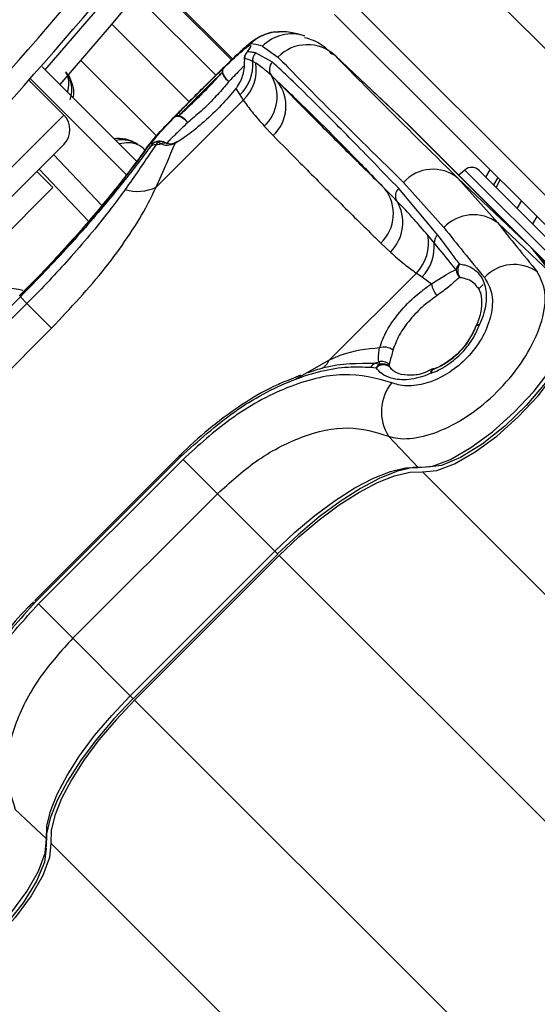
# Model space of a CAD drawing. Header units: millimetres. Extents: x 20 to 22981, y 40 to 19992.
# Tile 88 of 153: x 6902 to 6952, y 14519 to 14613. Entities that reach past the tile are written whole.
import ezdxf

# ---------------------------------------------------------------- set-up
doc = ezdxf.new("R2010")
doc.units = ezdxf.units.MM
doc.header["$LTSCALE"] = 2

msp = doc.modelspace()

# ---------------------------------------------------------------- linework, layer by layer
at = {"color": 7, "linetype": 'Continuous', "lineweight": 25}
for p, q in [((7001.309, 14562.009), (6941.335, 14621.984)), ((6922.542, 14609.686), (6914.673, 14617.555)), ((6934.264, 14614.913), (6994.238, 14554.938)), ((6992.34, 14554.008), (6932.366, 14613.982)), ((6925.416, 14610.905), (6926.909, 14609.871)), ((6926.371, 14609.376), (6924.753, 14610.272)), ((6938.62, 14604.159), (6932.07, 14610.354)), ((6932.443, 14609.992), (6938.993, 14603.797)), ((6904.202, 14608.912), (6913.366, 14599.748)), ((6924.762, 14609.275), (6924.473, 14609.44)), ((6906.286, 14604.283), (6902.917, 14607.652)), ((6903.05, 14607.802), (6912.398, 14598.453)), ((6922.859, 14606.85), (6923.244, 14606.22)), ((6923.244, 14606.22), (6923.556, 14605.724)), ((6915.162, 14597.331), (6923.556, 14605.724)), ((6925.591, 14603.218), (6926.45, 14602.299)), ((6950.784, 14592.005), (6938.993, 14603.797)), ((6939.004, 14603.786), (6938.993, 14603.797)), ((6950.795, 14591.995), (6939.004, 14603.786)), ((6951.205, 14591.607), (6939.414, 14603.399)), ((6873.476, 14568.645), (6906.286, 14601.454)), ((6914.793, 14601.468), (6914.604, 14601.21)), ((6915.345, 14601.703), (6915.167, 14601.439)), ((6915.628, 14601.504), (6915.345, 14601.703)), ((6905.296, 14600.465), (6909.948, 14595.563)), ((6905.225, 14597.283), (6903.669, 14598.838)), ((6944.897, 14598.98), (6944.337, 14598.476)), ((6946.273, 14598.944), (6960.367, 14584.85)), ((6938.999, 14597.78), (6942.888, 14593.433)), ((6948.081, 14593.88), (6944.234, 14598.201)), ((6944.234, 14598.201), (6950.784, 14592.005)), ((6947.908, 14597.309), (6948.323, 14598.025)), ((6905.225, 14597.283), (6877.648, 14569.705)), ((6942.306, 14592.718), (6938.538, 14597.209)), ((6949.957, 14595.26), (6950.375, 14595.973)), ((6948.081, 14593.88), (6953.204, 14589.035)), ((6951.837, 14594.511), (6951.418, 14593.799)), ((6941.954, 14591.958), (6941.333, 14592.704)), ((6936.814, 14591.935), (6937.733, 14591.077)), ((6950.795, 14591.995), (6950.784, 14592.005)), ((6951.205, 14591.607), (7978.003, 13564.81)), ((6940.238, 14589.041), (6931.845, 14580.648)), ((6940.238, 14589.041), (6940.787, 14588.677)), ((6940.787, 14588.677), (6941.695, 14588.014)), ((6946.666, 14587.944), (6946.208, 14587.486)), ((6902.183, 14587.05), (6901.995, 14586.862)), ((6888.174, 14572.83), (6902.101, 14586.756)), ((6888.804, 14572.2), (6902.73, 14586.127)), ((6902.101, 14586.756), (6902.73, 14586.127)), ((6905.109, 14583.748), (6902.73, 14586.127)), ((6905.109, 14583.748), (6891.183, 14569.821)), ((6945.977, 14583.933), (6945.949, 14583.888)), ((6936.254, 14580.352), (6936.762, 14580.286)), ((6936.762, 14580.286), (6936.622, 14580.51)), ((6935.846, 14579.969), (6936.352, 14579.908)), ((6937.605, 14580.243), (6937.634, 14580.034)), ((6937.634, 14580.034), (6937.919, 14579.757)), ((6941.792, 14579.815), (6941.076, 14579.48)), ((6941.809, 14579.762), (6941.855, 14579.79)), ((6929.071, 14579.217), (6927.733, 14578.648)), ((6937.566, 14573.324), (6940.415, 14570.317)), ((6917.423, 14571.434), (6903.496, 14557.507)), ((6917.526, 14571.331), (6903.6, 14557.404)), ((6903.84, 14557.164), (6917.766, 14571.09)), ((6917.526, 14571.331), (6917.423, 14571.434)), ((6921.072, 14567.785), (6917.766, 14571.09)), ((6921.072, 14567.785), (6907.146, 14553.858)), ((6921.072, 14567.785), (6926.612, 14562.244)), ((6912.686, 14548.318), (6926.612, 14562.244)), ((6912.976, 14548.028), (6926.902, 14561.954)), ((6913.099, 14547.905), (6927.025, 14561.831)), ((6903.6, 14557.404), (6903.496, 14557.507)), ((6907.146, 14553.858), (6903.84, 14557.164)), ((6907.146, 14553.858), (6912.686, 14548.318)), ((6901.606, 14537.364), (6904.613, 14534.515))]:
    msp.add_line(p, q, dxfattribs=at)
at = {"color": 8, "linetype": 'Continuous', "lineweight": 25}
for p, q in [((6914.581, 14617.443), (6922.437, 14609.587)), ((6922.541, 14609.686), (6914.672, 14617.555)), ((6920.925, 14608.115), (6913.23, 14615.81)), ((6918.369, 14605.565), (6910.902, 14613.032)), ((6932.443, 14609.992), (6932.211, 14610.152)), ((6915.193, 14602.271), (6907.92, 14609.545)), ((6870.647, 14568.645), (6906.286, 14604.283)), ((6908.662, 14594.047), (6903.898, 14599.067)), ((6959.697, 14584.18), (6944.897, 14598.98)), ((6946.937, 14598.28), (6947.351, 14598.997)), ((6948.083, 14598.265), (6947.668, 14597.548)), ((6947.908, 14597.309), (6948.323, 14598.025)), ((6931.845, 14580.648), (6928.487, 14578.759)), ((6940.815, 14569.896), (8204.648, 13306.062)), ((6926.612, 14562.244), (6926.902, 14561.954)), ((6927.025, 14561.831), (6976.378, 14512.479)), ((6912.686, 14548.318), (6912.976, 14548.028)), ((6913.099, 14547.905), (6962.451, 14498.553)), ((6905.034, 14534.116), (8168.868, 13270.282))]:
    msp.add_line(p, q, dxfattribs=at)
at = {"color": 8, "linetype": 'Continuous', "lineweight": 25, "flags": 128}
for points in [[(6904.477, 14608.637), (6909.325, 14614.265), (6916.619, 14623.133)], [(6945.974, 14583.949), (6945.988, 14583.974), (6946.061, 14584.039), (6946.177, 14584.078), (6946.33, 14584.089)], [(6941.654, 14579.409), (6941.665, 14579.561), (6941.704, 14579.677), (6941.769, 14579.751), (6941.79, 14579.763)]]:
    msp.add_lwpolyline(points, dxfattribs=at)
at = {"color": 7, "linetype": 'Continuous', "lineweight": 25, "flags": 128}
for points in [[(6918.181, 14621.884), (6910.852, 14612.973), (6905.894, 14607.22)], [(6923.669, 14609.762), (6923.659, 14609.679), (6923.658, 14609.621)], [(6923.953, 14610.368), (6923.845, 14610.247), (6923.835, 14610.232)], [(6921.635, 14608.771), (6921.576, 14608.668), (6921.556, 14608.533), (6921.576, 14608.374), (6921.637, 14608.199), (6921.733, 14608.017), (6921.862, 14607.837), (6922.015, 14607.67), (6922.185, 14607.522)], [(6916.963, 14604.099), (6917.067, 14604.159), (6917.202, 14604.179), (6917.361, 14604.158), (6917.536, 14604.098), (6917.718, 14604.001), (6917.897, 14603.873), (6918.065, 14603.72), (6918.212, 14603.55)], [(6938.993, 14603.797), (6938.651, 14604.13), (6938.62, 14604.159)], [(6938.829, 14603.959), (6939.072, 14603.732), (6939.414, 14603.399)], [(6914.191, 14601.048), (6914.235, 14601.113), (6914.695, 14601.656)], [(6940.415, 14570.317), (6941.792, 14570.444), (6943.522, 14571.094), (6945.492, 14572.225), (6947.575, 14573.764), (6949.636, 14575.61), (6951.54, 14577.644), (6953.165, 14579.734), (6954.404, 14581.745), (6955.178, 14583.545), (6955.436, 14585.018), (6955.162, 14586.069)], [(6940.815, 14569.896), (6942.194, 14570.023), (6943.926, 14570.674), (6945.899, 14571.807), (6947.985, 14573.348), (6950.048, 14575.197), (6951.955, 14577.234), (6953.582, 14579.327), (6954.824, 14581.34), (6955.599, 14583.143), (6955.857, 14584.618), (6955.583, 14585.671)], [(6955.392, 14584.064), (6955.045, 14582.541), (6954.113, 14580.604), (6952.674, 14578.469), (6950.84, 14576.306), (6948.754, 14574.283), (6946.582, 14572.559), (6944.492, 14571.269), (6942.649, 14570.515), (6941.304, 14570.345)], [(6926.612, 14562.244), (6928.508, 14564.037), (6930.457, 14565.678), (6932.406, 14567.125), (6934.303, 14568.338), (6936.099, 14569.285), (6937.745, 14569.941), (6939.196, 14570.288), (6940.415, 14570.317)], [(6941.197, 14570.355), (6939.932, 14570.325), (6938.426, 14569.965), (6936.719, 14569.284), (6934.856, 14568.302), (6932.887, 14567.043), (6930.865, 14565.543), (6928.843, 14563.84), (6926.877, 14561.98)], [(6927.025, 14561.831), (6928.919, 14563.622), (6930.866, 14565.262), (6932.813, 14566.707), (6934.709, 14567.919), (6936.503, 14568.865), (6938.146, 14569.52), (6939.597, 14569.867), (6940.815, 14569.896)], [(6904.613, 14534.515), (6904.642, 14535.734), (6904.99, 14537.186), (6905.645, 14538.831), (6906.593, 14540.627), (6907.805, 14542.525), (6909.252, 14544.474), (6910.893, 14546.422), (6912.686, 14548.318)], [(6912.95, 14548.054), (6911.091, 14546.087), (6909.388, 14544.065), (6907.887, 14542.043), (6906.629, 14540.075), (6905.646, 14538.212), (6904.966, 14536.504), (6904.606, 14534.998), (6904.575, 14533.734)], [(6913.099, 14547.905), (6911.308, 14546.011), (6909.669, 14544.064), (6908.223, 14542.117), (6907.012, 14540.222), (6906.066, 14538.428), (6905.41, 14536.784), (6905.064, 14535.333), (6905.034, 14534.116)], [(6888.862, 14519.768), (6889.912, 14519.494), (6891.386, 14519.752), (6893.186, 14520.526), (6895.196, 14521.766), (6897.286, 14523.39), (6899.32, 14525.295), (6901.166, 14527.355), (6902.705, 14529.438), (6903.836, 14531.408), (6904.486, 14533.138), (6904.613, 14534.515)], [(6905.034, 14534.116), (6904.907, 14532.737), (6904.256, 14531.004), (6903.123, 14529.031), (6901.582, 14526.945), (6899.734, 14524.882), (6897.696, 14522.975), (6895.603, 14521.348), (6893.59, 14520.107), (6891.787, 14519.331), (6890.312, 14519.073), (6889.26, 14519.348)], [(6904.586, 14533.627), (6904.415, 14532.282), (6903.661, 14530.438), (6902.371, 14528.349), (6900.647, 14526.176), (6898.624, 14524.091), (6896.461, 14522.256), (6894.326, 14520.817), (6892.389, 14519.886), (6891.024, 14519.55)]]:
    msp.add_lwpolyline(points, dxfattribs=at)
at = {"color": 7, "linetype": 'Continuous', "lineweight": 25}
for centre, radius, start, end in [((6779.289, 14695.641), 202, 335.42677, 114.57323), ((6588.795, 14886.136), 392.331, 303.6328, 326.3672), ((6588.795, 14886.136), 394.415, 303.6328, 326.3672), ((6588.795, 14886.136), 398.862, 303.6328, 326.3672), ((6588.795, 14886.136), 399.777, 303.6328, 326.3672), ((6591.482, 14883.449), 414, 308.64351, 321.35649), ((6591.482, 14883.449), 416, 308.64351, 321.35649), ((6929.738, 14607.087), 3.969, 47.04927, 135.46125), ((6924.658, 14609.663), 1, 145.32373, 182.39117), ((6924.668, 14609.664), 1.003, 135.43165, 174.39448), ((6925.474, 14609.566), 1.009, 135.61102, 187.18624), ((6920.506, 14609.11), 3.981, 313.46054, 4.75802), ((6920.869, 14608.618), 3.949, 312.88138, 9.58325), ((6927.073, 14608.668), 0.998, 134.73634, 213.22192), ((6922.016, 14608.454), 0.496, 140.20716, 189.62338), ((6922.993, 14608.828), 1.535, 197.29779, 238.22732), ((6922.913, 14606.066), 3.909, 313.23722, 31.71518), ((6923.766, 14605.137), 3.906, 313.4089, 37.98684), ((6904.871, 14602.869), 2, 315, 45), ((6917.28, 14603.719), 0.495, 80.34572, 129.78162), ((6916.907, 14602.741), 1.536, 31.79518, 72.71266), ((6915.196, 14600.562), 0.878, 91.94934, 132.39771), ((6915.399, 14600.813), 0.892, 93.46674, 132.78039), ((6914.836, 14605.453), 4.028, 274.71497, 281.34371), ((6915.498, 14600.762), 1, 57.96741, 95.74749), ((6941.835, 14595.276), 3.783, 50.63721, 138.5404), ((6945.566, 14598.236), 1, 45, 132), ((6913.378, 14601.063), 4.137, 253.31325, 295.54789), ((6934.114, 14594.773), 3.916, 313.57045, 37.97855), ((6939.188, 14596.49), 0.97, 132.10781, 209.03636), ((6934.958, 14593.926), 3.978, 314.23797, 31.74649), ((6945.734, 14590.762), 3.903, 53.02886, 136.82541), ((6937.242, 14591.931), 4.163, 316.03514, 10.70759), ((6942.983, 14591.944), 1.028, 131.14154, 179.22849), ((6937.75, 14591.606), 4.219, 316.04232, 4.79121), ((6937.361, 14578.601), 18.97, 33.36609, 44.95795), ((6937.78, 14578.202), 18.972, 33.36609, 44.95795), ((6945.123, 14589.105), 1.099, 131.60232, 165.86737), ((6945.459, 14589.3), 1.237, 149.5397, 213.1068), ((6949.658, 14586.004), 3.869, 54.8547, 137.61632), ((6945.164, 14589.451), 1.109, 183.98649, 228.13021), ((6943.652, 14588.255), 1.972, 187.01166, 224.07153), ((6899.866, 14576.1), 11.537, 77.57908, 113.28737), ((6946.884, 14583.534), 1, 155.31026, 159.31984), ((6946.34, 14583.588), 0.501, 91.12488, 136.44853), ((6937.138, 14580.56), 1.357, 51.22652, 109.14489), ((6936.593, 14579.581), 0.842, 113.73355, 152.57511), ((6935.265, 14583.167), 2.984, 289.36733, 297.0597), ((6936.877, 14579.505), 1.037, 45.38613, 104.24374), ((6937.121, 14579.487), 0.876, 114.14538, 151.24566), ((6937.066, 14579.227), 0.986, 54.87114, 136.35402), ((6936.954, 14579.317), 0.988, 46.53341, 101.20452), ((6942.154, 14579.4), 0.5, 133.60935, 178.96535), ((6942.209, 14578.855), 1, 110.73629, 114.75239), ((6941.3, 14575.699), 4.425, 140.9409, 212.46378)]:
    msp.add_arc(centre, radius, start, end, dxfattribs=at)
at = {"color": 8, "linetype": 'Continuous', "lineweight": 25}
for centre, radius, start, end in [((6927.101, 14608.332), 3.98, 92.02709, 135.21231), ((6928.243, 14608.135), 3.958, 71.54288, 135.59183), ((6915.498, 14600.772), 0.99, 95.27809, 135.36549), ((6915.58, 14600.875), 0.861, 58.59358, 105.84997), ((6915.954, 14600.784), 0.79, 71.25046, 114.38003), ((6929.783, 14581.733), 2.33, 306.22385, 332.23577)]:
    msp.add_arc(centre, radius, start, end, dxfattribs=at)
at = {"color": 7, "linetype": 'Continuous', "lineweight": 25}
for centre, major_axis, ratio, start_param, end_param in [((7043.559, 14501.96), (119.844, -108.975), 0.055229, 3.015897, 3.082768), ((7042.076, 14500.477), (117.156, -111.663), 0.008717, 3.334605, 3.645265), ((7044.834, 14503.374), (114.328, -108.835), 0.008938, 3.334594, 3.645255), ((7046.378, 14504.783), (111.67, -111.493), 0.074687, 3.715565, 3.782435), ((7043.559, 14501.96), (114.498, -114.321), 0.072841, 3.715568, 3.782438)]:
    msp.add_ellipse(centre, major_axis=major_axis, ratio=ratio, start_param=start_param, end_param=end_param, dxfattribs=at)
for points, knots in [([(6927.031, 14612.281), (6926.83, 14612.281), (6926.339, 14612.28), (6925.643, 14612.062), (6925.027, 14611.769), (6924.527, 14611.443), (6923.971, 14611.01), (6923.213, 14610.335), (6922.086, 14609.26), (6920.878, 14608.073), (6920.044, 14607.241), (6919.678, 14606.877)], [0, 0, 0, 0, 0.050997, 0.125073, 0.189728, 0.25287, 0.348429, 0.528359, 0.704724, 0.870802, 1, 1, 1, 1]), ([(6929.465, 14611.9), (6929.285, 14611.955), (6928.697, 14612.136), (6927.922, 14612.304), (6927.178, 14612.309), (6926.989, 14612.31)], [0, 0, 0, 0, 0.248109, 0.809538, 1, 1, 1, 1]), ([(6932.146, 14610.108), (6931.998, 14610.262), (6931.447, 14610.838), (6930.558, 14611.442), (6929.689, 14611.672), (6929.472, 14611.729)], [0, 0, 0, 0, 0.214804, 0.803734, 1, 1, 1, 1]), ([(6919.65, 14606.849), (6920.132, 14607.329), (6921.134, 14608.326), (6922.471, 14609.631), (6923.546, 14610.632), (6924.106, 14611.084), (6924.236, 14611.123), (6924.277, 14611.136)], [0, 0, 0, 0, 0.20213, 0.419969, 0.648499, 0.890593, 1, 1, 1, 1]), ([(6921.635, 14608.771), (6921.707, 14608.84), (6922.268, 14609.383), (6923.185, 14610.245), (6923.93, 14610.868), (6924.294, 14611.064), (6924.295, 14610.89), (6924.043, 14610.505), (6923.953, 14610.368)], [0, 0, 0, 0, 0.033536, 0.263615, 0.49388, 0.646507, 0.874374, 1, 1, 1, 1]), ([(6923.669, 14609.762), (6923.669, 14609.309), (6923.67, 14608.496), (6923.259, 14607.41), (6922.916, 14606.929), (6922.859, 14606.85)], [0, 0, 0, 0, 0.512573, 0.919491, 1, 1, 1, 1]), ([(6924.473, 14609.44), (6924.236, 14609.554), (6923.949, 14609.693), (6923.711, 14609.752), (6923.669, 14609.762)], [0, 0, 0, 0, 0.823891, 1, 1, 1, 1]), ([(6924.02, 14610.523), (6924.021, 14610.525), (6924.028, 14610.544), (6923.983, 14610.445), (6923.863, 14610.278), (6923.807, 14610.2)], [0, 0, 0, 0, 0.074692, 0.568804, 1, 1, 1, 1]), ([(6924.753, 14610.272), (6924.577, 14610.304), (6924.292, 14610.356), (6924.047, 14610.364), (6923.953, 14610.368)], [0, 0, 0, 0, 0.618367, 1, 1, 1, 1]), ([(6926.238, 14608.121), (6925.958, 14608.374), (6925.46, 14608.824), (6924.975, 14609.138), (6924.762, 14609.275)], [0, 0, 0, 0, 0.562494, 1, 1, 1, 1]), ([(6938.538, 14597.209), (6936.982, 14598.82), (6933.87, 14602.042), (6930.535, 14605.395), (6928.027, 14607.849), (6926.924, 14608.866), (6926.371, 14609.376)], [0, 0, 0, 0, 0.2879422, 0.5758847, 0.7874743, 1, 1, 1, 1]), ([(6906.893, 14605.733), (6906.98, 14606.106), (6907.127, 14606.734), (6906.918, 14607.644), (6906.683, 14608.183), (6906.513, 14608.387), (6906.482, 14608.423)], [0, 0, 0, 0, 0.456921, 0.767867, 0.959152, 1, 1, 1, 1]), ([(6921.635, 14608.771), (6921.351, 14608.496), (6920.682, 14607.85), (6919.461, 14606.638), (6918.158, 14605.328), (6917.356, 14604.509), (6916.994, 14604.132), (6916.963, 14604.099)], [0, 0, 0, 0, 0.1997946, 0.4687279, 0.7229447, 0.9763634, 1, 1, 1, 1]), ([(6917.363, 14604.207), (6917.789, 14604.596), (6918.637, 14605.369), (6920.011, 14606.736), (6920.965, 14607.746), (6921.421, 14608.252), (6921.527, 14608.371)], [0, 0, 0, 0, 0.309754, 0.61629, 0.910258, 1, 1, 1, 1]), ([(6921.527, 14608.371), (6921.207, 14608.062), (6920.543, 14607.419), (6919.379, 14606.261), (6918.255, 14605.13), (6917.653, 14604.507), (6917.363, 14604.207)], [0, 0, 0, 0, 0.248204, 0.515153, 0.766575, 1, 1, 1, 1]), ([(6926.844, 14607.54), (6926.729, 14607.649), (6926.521, 14607.848), (6926.326, 14608.036), (6926.238, 14608.121)], [0, 0, 0, 0, 0.5500841, 1, 1, 1, 1]), ([(6922.185, 14607.522), (6922.089, 14607.403), (6921.679, 14606.896), (6920.794, 14605.908), (6919.478, 14604.605), (6918.636, 14603.903), (6918.212, 14603.55)], [0, 0, 0, 0, 0.089932, 0.383867, 0.69008, 1, 1, 1, 1]), ([(6926.844, 14607.54), (6927.89, 14606.547), (6929.793, 14604.739), (6933.466, 14601.038), (6936.081, 14598.339), (6937.201, 14597.183)], [0, 0, 0, 0, 0.411197, 0.74781, 1, 1, 1, 1]), ([(6937.201, 14597.183), (6936.948, 14597.432), (6935.52, 14598.833), (6932.929, 14601.399), (6929.731, 14604.604), (6927.711, 14606.659), (6926.844, 14607.54)], [0, 0, 0, 0, 0.072703, 0.409757, 0.746813, 1, 1, 1, 1]), ([(6919.678, 14606.877), (6919.554, 14606.753), (6918.956, 14606.159), (6917.85, 14605.045), (6916.524, 14603.701), (6915.392, 14602.506), (6914.717, 14601.782), (6914.329, 14601.23), (6914.202, 14601.049)], [0, 0, 0, 0, 0.052378, 0.252034, 0.454534, 0.663808, 0.890149, 1, 1, 1, 1]), ([(6922.859, 14606.85), (6922.399, 14606.302), (6921.48, 14605.208), (6919.819, 14603.62), (6918.236, 14602.339), (6917.394, 14601.787), (6917.003, 14601.531)], [0, 0, 0, 0, 0.258525, 0.516611, 0.775905, 1, 1, 1, 1]), ([(6923.556, 14605.724), (6923.837, 14605.338), (6924.474, 14604.462), (6925.191, 14603.664), (6925.591, 14603.218)], [0, 0, 0, 0, 0.441401, 1, 1, 1, 1]), ([(6914.793, 14601.468), (6914.778, 14601.468), (6914.687, 14601.471), (6914.789, 14601.693), (6915.311, 14602.339), (6916.016, 14603.115), (6916.706, 14603.832), (6916.963, 14604.099)], [0, 0, 0, 0, 0.059371, 0.368067, 0.547994, 0.831013, 1, 1, 1, 1]), ([(6926.45, 14602.299), (6927.317, 14601.417), (6929.339, 14599.361), (6932.538, 14596.154), (6935.131, 14593.586), (6936.56, 14592.184), (6936.814, 14591.935)], [0, 0, 0, 0, 0.253188, 0.590242, 0.927296, 1, 1, 1, 1]), ([(6902.033, 14586.824), (6903.582, 14588.421), (6906.688, 14591.623), (6910.522, 14596.121), (6913.405, 14599.806), (6914.262, 14601.035), (6914.695, 14601.656)], [0, 0, 0, 0, 0.246039, 0.493344, 0.74369, 1, 1, 1, 1]), ([(6913.399, 14601.457), (6913.34, 14601.491), (6913.051, 14601.658), (6912.319, 14601.904), (6911.665, 14601.936), (6911.295, 14601.834), (6911.283, 14601.831)], [0, 0, 0, 0, 0.081369, 0.39528, 0.980228, 1, 1, 1, 1]), ([(6915.167, 14601.439), (6914.99, 14601.175), (6914.249, 14600.068), (6913.08, 14598.383), (6912.19, 14597.101)], [0, 0, 0, 0, 0.238761, 1, 1, 1, 1]), ([(6915.162, 14597.331), (6915.517, 14598.112), (6916.237, 14599.697), (6916.746, 14600.946), (6916.995, 14601.512), (6917.003, 14601.531)], [0, 0, 0, 0, 0.484656, 0.983086, 1, 1, 1, 1]), ([(6915.407, 14601.756), (6915.416, 14601.757), (6915.474, 14601.768), (6915.629, 14601.773), (6915.751, 14601.714), (6915.78, 14601.7)], [0, 0, 0, 0, 0.121689, 0.792719, 1, 1, 1, 1]), ([(6917.003, 14601.531), (6916.745, 14601.439), (6916.232, 14601.255), (6915.828, 14601.422), (6915.628, 14601.504)], [0, 0, 0, 0, 0.50292, 1, 1, 1, 1]), ([(6916.247, 14601.523), (6916.188, 14601.542), (6916.086, 14601.575), (6916.068, 14601.589), (6916.061, 14601.594)], [0, 0, 0, 0, 0.582055, 1, 1, 1, 1]), ([(6917.163, 14601.695), (6917.125, 14601.668), (6916.865, 14601.484), (6916.473, 14601.46), (6916.276, 14601.529), (6916.218, 14601.55)], [0, 0, 0, 0, 0.1062312, 0.7344442, 1, 1, 1, 1]), ([(6914.604, 14601.21), (6914.315, 14600.819), (6913.362, 14599.534), (6910.916, 14596.418), (6906.912, 14591.716), (6903.703, 14588.408), (6902.101, 14586.756)], [0, 0, 0, 0, 0.129083, 0.424338, 0.712561, 1, 1, 1, 1]), ([(6914.19, 14601.05), (6914.167, 14601.014), (6914.053, 14600.844), (6913.566, 14600.16), (6912.654, 14598.936), (6911.323, 14597.229), (6909.668, 14595.202), (6907.727, 14592.936), (6905.559, 14590.536), (6903.68, 14588.537), (6902.526, 14587.391), (6902.183, 14587.05)], [0, 0, 0, 0, 0.030064, 0.144524, 0.276009, 0.411471, 0.546229, 0.679621, 0.812433, 0.944232, 1, 1, 1, 1]), ([(6912.19, 14597.101), (6911.813, 14596.584), (6910.436, 14594.698), (6907.525, 14591.164), (6904.51, 14587.916), (6902.942, 14586.339), (6902.73, 14586.127)], [0, 0, 0, 0, 0.159037, 0.579884, 0.943274, 1, 1, 1, 1]), ([(6905.109, 14583.748), (6906.915, 14585.672), (6909.615, 14588.549), (6912.466, 14592.486), (6914.12, 14595.123), (6914.851, 14596.672), (6915.162, 14597.331)], [0, 0, 0, 0, 0.419372, 0.626845, 0.841167, 1, 1, 1, 1]), ([(6938.34, 14596.019), (6938.128, 14596.235), (6937.743, 14596.627), (6937.369, 14597.01), (6937.201, 14597.183)], [0, 0, 0, 0, 0.550084, 1, 1, 1, 1]), ([(6941.333, 14592.704), (6940.895, 14593.217), (6939.896, 14594.388), (6938.9, 14595.432), (6938.34, 14596.019)], [0, 0, 0, 0, 0.437506, 1, 1, 1, 1]), ([(6944.393, 14589.927), (6944.121, 14590.289), (6943.408, 14591.239), (6942.727, 14592.153), (6942.306, 14592.718)], [0, 0, 0, 0, 0.381291, 1, 1, 1, 1]), ([(6944.057, 14589.374), (6943.868, 14589.61), (6943.144, 14590.512), (6942.459, 14591.344), (6941.954, 14591.958)], [0, 0, 0, 0, 0.2619323, 1, 1, 1, 1]), ([(6937.733, 14591.077), (6938.178, 14590.676), (6938.976, 14589.96), (6939.852, 14589.322), (6940.238, 14589.041)], [0, 0, 0, 0, 0.5585991, 1, 1, 1, 1]), ([(6944.393, 14589.927), (6944.564, 14589.9), (6945.258, 14589.788), (6946.089, 14589.28), (6946.799, 14588.212), (6947.065, 14586.824), (6946.833, 14585.304), (6946.453, 14584.385), (6946.33, 14584.089)], [0, 0, 0, 0, 0.0753806, 0.3072785, 0.4577921, 0.6832007, 0.897773, 1, 1, 1, 1]), ([(6937.566, 14573.324), (6937.85, 14573.25), (6938.804, 14573), (6940.835, 14573.182), (6943.62, 14574.246), (6946.429, 14576.072), (6949.031, 14578.536), (6951.161, 14581.473), (6952.474, 14584.521), (6952.835, 14587.32), (6952.201, 14588.553), (6951.885, 14589.168)], [0, 0, 0, 0, 0.049826, 0.167561, 0.280578, 0.391781, 0.505299, 0.624319, 0.748663, 0.874604, 1, 1, 1, 1]), ([(6941.695, 14588.014), (6942.099, 14588.263), (6942.912, 14588.766), (6943.595, 14589.211), (6943.946, 14589.335), (6944.057, 14589.374)], [0, 0, 0, 0, 0.402486, 0.811277, 1, 1, 1, 1]), ([(6936.693, 14581.842), (6936.895, 14582.402), (6937.297, 14583.517), (6938.585, 14585.286), (6940.105, 14586.871), (6941.19, 14587.651), (6941.695, 14588.014)], [0, 0, 0, 0, 0.259902, 0.517867, 0.775557, 1, 1, 1, 1]), ([(6946.8, 14588.612), (6947.07, 14588.158), (6947.608, 14587.251), (6947.578, 14585.307), (6946.89, 14583.24), (6945.601, 14581.303), (6943.93, 14579.743), (6942.065, 14578.665), (6940.169, 14578.133), (6938.756, 14578.165), (6938.069, 14578.414), (6937.863, 14578.488)], [0, 0, 0, 0, 0.128283, 0.255896, 0.379754, 0.496488, 0.607307, 0.716724, 0.829647, 0.949094, 1, 1, 1, 1]), ([(6944.423, 14588.625), (6944.329, 14588.56), (6944.026, 14588.349), (6943.413, 14587.743), (6942.631, 14587.172), (6942.235, 14586.883)], [0, 0, 0, 0, 0.181902, 0.586109, 1, 1, 1, 1]), ([(6945.991, 14587.781), (6946.043, 14587.741), (6946.307, 14587.542), (6946.53, 14586.841), (6946.536, 14585.591), (6946.283, 14584.545), (6945.985, 14583.984), (6945.968, 14583.953)], [0, 0, 0, 0, 0.076775, 0.384093, 0.673994, 0.981762, 1, 1, 1, 1]), ([(6942.235, 14586.883), (6941.804, 14586.575), (6940.877, 14585.911), (6939.588, 14584.565), (6938.493, 14583.06), (6938.156, 14582.099), (6937.987, 14581.618)], [0, 0, 0, 0, 0.2248219, 0.4834447, 0.7415688, 1, 1, 1, 1]), ([(6941.654, 14579.409), (6941.7, 14579.425), (6942.239, 14579.62), (6943.299, 14580.173), (6944.708, 14581.367), (6945.77, 14582.751), (6946.161, 14583.685), (6946.33, 14584.089)], [0, 0, 0, 0, 0.0230223, 0.2751098, 0.5280027, 0.796138, 1, 1, 1, 1]), ([(6941.809, 14579.762), (6941.88, 14579.788), (6942.444, 14579.997), (6943.491, 14580.584), (6944.738, 14581.742), (6945.558, 14582.911), (6945.858, 14583.642), (6945.977, 14583.933)], [0, 0, 0, 0, 0.040118, 0.323375, 0.584277, 0.834681, 1, 1, 1, 1]), ([(6945.977, 14583.933), (6945.717, 14583.376), (6945.201, 14582.271), (6943.855, 14580.873), (6942.657, 14580.105), (6941.971, 14579.827), (6941.809, 14579.762)], [0, 0, 0, 0, 0.310149, 0.616148, 0.909857, 1, 1, 1, 1]), ([(6936.693, 14581.842), (6935.44, 14581.715), (6933.859, 14581.556), (6932.191, 14580.804), (6931.845, 14580.648)], [0, 0, 0, 0, 0.79237, 1, 1, 1, 1]), ([(6936.622, 14580.51), (6936.592, 14580.728), (6936.548, 14581.04), (6936.66, 14581.657), (6936.693, 14581.842)], [0, 0, 0, 0, 0.700505, 1, 1, 1, 1]), ([(6937.987, 14581.618), (6937.932, 14581.42), (6937.753, 14580.787), (6937.666, 14580.465), (6937.605, 14580.243)], [0, 0, 0, 0, 0.311755, 1, 1, 1, 1]), ([(6929.821, 14579.47), (6930.323, 14579.638), (6932.581, 14580.394), (6934.647, 14580.37), (6936.254, 14580.352)], [0, 0, 0, 0, 0.222458, 1, 1, 1, 1]), ([(6917.526, 14571.331), (6919.236, 14572.874), (6922.662, 14575.966), (6928.355, 14578.98), (6932.787, 14580.109), (6935.133, 14580.002), (6935.846, 14579.969)], [0, 0, 0, 0, 0.287424, 0.575721, 0.870977, 1, 1, 1, 1]), ([(6941.654, 14579.409), (6941.592, 14579.381), (6940.864, 14579.054), (6939.465, 14578.683), (6937.934, 14578.81), (6936.917, 14579.282), (6936.529, 14579.713), (6936.352, 14579.908)], [0, 0, 0, 0, 0.028104, 0.329399, 0.630932, 0.832233, 1, 1, 1, 1]), ([(6941.076, 14579.48), (6941.075, 14579.48), (6940.569, 14579.243), (6939.627, 14579.17), (6938.495, 14579.301), (6937.93, 14579.63), (6937.747, 14579.935), (6937.706, 14580.005)], [0, 0, 0, 0, 0.000199, 0.294991, 0.595775, 0.908037, 1, 1, 1, 1]), ([(6927.733, 14578.648), (6927.318, 14578.48), (6925.899, 14577.905), (6923.468, 14576.434), (6920.547, 14574.317), (6918.546, 14572.557), (6917.542, 14571.549), (6917.403, 14571.41)], [0, 0, 0, 0, 0.116475, 0.399092, 0.67854, 0.95547, 1, 1, 1, 1]), ([(6937.863, 14578.488), (6936.367, 14578.893), (6933.384, 14579.699), (6927.883, 14578.287), (6922.438, 14575.335), (6919.257, 14572.445), (6917.766, 14571.09)], [0, 0, 0, 0, 0.263204, 0.524727, 0.777185, 1, 1, 1, 1]), ([(6921.072, 14567.785), (6922.271, 14568.868), (6924.825, 14571.176), (6929.257, 14573.479), (6933.793, 14574.493), (6936.305, 14573.715), (6937.566, 14573.324)], [0, 0, 0, 0, 0.223488, 0.476086, 0.737075, 1, 1, 1, 1]), ([(6903.6, 14557.404), (6902.056, 14555.694), (6898.964, 14552.268), (6895.95, 14546.575), (6894.821, 14542.143), (6894.928, 14539.798), (6894.961, 14539.084)], [0, 0, 0, 0, 0.287424, 0.575721, 0.870977, 1, 1, 1, 1]), ([(6896.442, 14537.067), (6896.038, 14538.563), (6895.231, 14541.547), (6896.644, 14547.047), (6899.595, 14552.492), (6902.485, 14555.673), (6903.84, 14557.164)], [0, 0, 0, 0, 0.263204, 0.524727, 0.777185, 1, 1, 1, 1]), ([(6903.364, 14557.36), (6903.17, 14557.167), (6902.15, 14556.15), (6900.413, 14554.124), (6898.375, 14551.268), (6897.008, 14548.997), (6896.497, 14547.731), (6896.385, 14547.453)], [0, 0, 0, 0, 0.064531, 0.339586, 0.628569, 0.91851, 1, 1, 1, 1]), ([(6907.146, 14553.858), (6906.062, 14552.659), (6903.754, 14550.105), (6901.451, 14545.673), (6900.437, 14541.137), (6901.216, 14538.625), (6901.606, 14537.364)], [0, 0, 0, 0, 0.223488, 0.476086, 0.737075, 1, 1, 1, 1])]:
    msp.add_open_spline(points, degree=3, knots=knots, dxfattribs=at)
at = {"color": 8, "linetype": 'Continuous', "lineweight": 25}
for points, knots in [([(6923.605, 14608.988), (6923.537, 14608.919), (6923.271, 14608.65), (6922.705, 14608.059), (6922.243, 14607.583), (6922.185, 14607.522)], [0, 0, 0, 0, 0.232505, 0.902562, 1, 1, 1, 1]), ([(6906.468, 14608.406), (6906.533, 14608.33), (6906.772, 14608.051), (6907.071, 14607.39), (6907.287, 14606.612), (6907.197, 14606.135), (6907.162, 14605.952)], [0, 0, 0, 0, 0.0974362, 0.3557539, 0.7519413, 1, 1, 1, 1]), ([(6906.639, 14606.475), (6906.71, 14606.773), (6906.827, 14607.268), (6906.722, 14607.965), (6906.538, 14608.308), (6906.479, 14608.419)], [0, 0, 0, 0, 0.507087, 0.841264, 1, 1, 1, 1]), ([(6914.695, 14601.656), (6914.865, 14601.875), (6915.204, 14602.311), (6916.402, 14603.573), (6917.902, 14605.098), (6919.07, 14606.273), (6919.62, 14606.819), (6919.65, 14606.849)], [0, 0, 0, 0, 0.256719, 0.511781, 0.75624, 0.986432, 1, 1, 1, 1]), ([(6918.212, 14603.55), (6917.985, 14603.33), (6917.375, 14602.74), (6916.739, 14602.127), (6916.228, 14601.624), (6916.181, 14601.554), (6916.152, 14601.511)], [0, 0, 0, 0, 0.182139, 0.488066, 0.682943, 1, 1, 1, 1]), ([(6911.091, 14602.023), (6911.454, 14602.046), (6912.065, 14602.084), (6912.829, 14601.796), (6913.17, 14601.597), (6913.242, 14601.555)], [0, 0, 0, 0, 0.536909, 0.901806, 1, 1, 1, 1]), ([(6914.083, 14600.893), (6914.038, 14600.951), (6913.909, 14601.116), (6913.586, 14601.344), (6913.108, 14601.551), (6912.405, 14601.666), (6911.925, 14601.558), (6911.625, 14601.49)], [0, 0, 0, 0, 0.069373, 0.198151, 0.366295, 0.602738, 1, 1, 1, 1]), ([(6946.023, 14587.791), (6946.012, 14587.808), (6945.755, 14588.194), (6945.183, 14588.471), (6944.573, 14588.595), (6944.423, 14588.625)], [0, 0, 0, 0, 0.033096, 0.763051, 1, 1, 1, 1])]:
    msp.add_open_spline(points, degree=3, knots=knots, dxfattribs=at)

doc.saveas('drawing.dxf')
